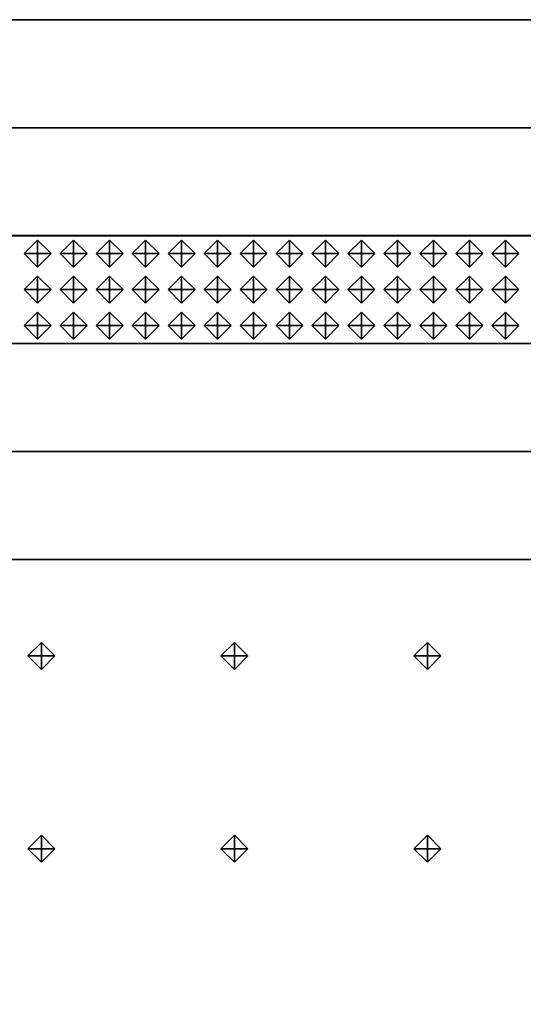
# Model space of a CAD drawing. Header units: inches. Extents: x 0.1 to 82.8, y 0.2 to 48.3.
# Tile 100 of 110: x 43.9 to 44.9, y 2.1 to 3.9. Entities that reach past the tile are written whole.
import ezdxf

# ---------------------------------------------------------------- set-up
doc = ezdxf.new("R2010")
doc.units = ezdxf.units.IN
doc.header["$MEASUREMENT"] = 0
doc.layers.add('DLX_CALC', color=3, linetype='Continuous', true_color=0x00ff00)
doc.layers.add('DLX_CONT', color=7, linetype='Continuous', true_color=0x969696)

msp = doc.modelspace()

# ---------------------------------------------------------------- linework, layer by layer
at = {"layer": 'DLX_CALC'}
for points in [[(45.4565, 3.5132, 0), (0.4565, 3.5132, 0)], [(0.4565, 3.3132, 0), (45.4565, 3.3132, 0)], [(45.5733, 2.913, 0), (0.3485, 2.9132, 0), (0.3485, 0.4132, 0), (45.5733, 0.413, 0), (45.5733, 2.913, 0)], [(45.5733, 2.913, 0), (0.4956, 2.9132, 0)]]:
    msp.add_polyline3d(points, dxfattribs=at)
at = {"layer": 'DLX_CONT'}
for points in [[(0.3486, 3.9132, 0), (45.5733, 3.913, 0)], [(45.5733, 3.913, 0), (0.3486, 3.9132, 0)], [(45.5733, 3.913, 0), (0.3486, 3.9132, 0)], [(0.3486, 3.9132, 0), (45.5733, 3.913, 0)], [(0.3486, 3.9132, 0), (45.5733, 3.913, 0)], [(45.5733, 3.913, 0), (0.3486, 3.9132, 0)], [(0.3486, 3.7132, 0), (45.5733, 3.713, 0)], [(45.5733, 3.713, 0), (0.3486, 3.7132, 0)], [(45.5733, 3.713, 0), (0.3486, 3.7132, 0)], [(0.3486, 3.7132, 0), (45.5733, 3.713, 0)], [(0.3486, 3.7132, 0), (45.5733, 3.713, 0)], [(45.5733, 3.713, 0), (0.3486, 3.7132, 0)], [(45.5733, 3.513, 0), (0.3485, 3.5132, 0)], [(0.3485, 3.5132, 0), (45.5733, 3.513, 0)], [(0.3485, 3.5132, 0), (45.5733, 3.513, 0)], [(45.5733, 3.513, 0), (0.3485, 3.5132, 0)], [(0.3486, 3.5132, 0), (45.5733, 3.513, 0)], [(45.5733, 3.513, 0), (0.3486, 3.5132, 0)], [(0.3485, 3.3132, 0), (45.5733, 3.313, 0)], [(45.5733, 3.313, 0), (0.3485, 3.3132, 0)], [(45.5733, 3.313, 0), (0.3485, 3.3132, 0)], [(0.3485, 3.3132, 0), (45.5733, 3.313, 0)], [(0.3485, 3.3132, 0), (45.5733, 3.313, 0)], [(45.5733, 3.313, 0), (0.3485, 3.3132, 0)], [(0.3485, 3.1132, 0), (45.5733, 3.113, 0)], [(45.5733, 3.113, 0), (0.3485, 3.1132, 0)], [(45.5733, 3.113, 0), (0.3485, 3.1132, 0)], [(0.3485, 3.1132, 0), (45.5733, 3.113, 0)], [(0.3485, 3.1132, 0), (45.5733, 3.113, 0)], [(45.5733, 3.113, 0), (0.3485, 3.1132, 0)], [(0.3485, 2.9132, 0), (45.5733, 2.913, 0)], [(45.5733, 2.913, 0), (0.3485, 2.9132, 0)], [(45.5733, 2.913, 0), (0.3485, 2.9132, 0)], [(0.3485, 2.9132, 0), (45.5733, 2.913, 0)], [(0.3485, 2.9132, 0), (45.5733, 2.913, 0)], [(45.5733, 2.913, 0), (0.3485, 2.9132, 0)]]:
    msp.add_polyline3d(points, dxfattribs=at)

# ---------------------------------------------------------------- meshes
at = {"layer": 'DLX_CALC'}
mesh = msp.add_polyface(dxfattribs=at)
corners = [(43.9315, 3.4798), (43.9565, 3.4548), (43.9565, 3.4798), (43.9565, 3.4548), (43.9815, 3.4798), (43.9565, 3.4798), (43.9815, 3.4798), (43.9565, 3.5048), (43.9565, 3.4798), (43.9565, 3.5048), (43.9315, 3.4798), (43.9565, 3.4798), (43.9565, 3.4548), (43.9315, 3.4798), (43.9565, 3.4798), (43.9815, 3.4798), (43.9565, 3.4548), (43.9565, 3.4798), (43.9565, 3.5048), (43.9815, 3.4798), (43.9565, 3.4798), (43.9315, 3.4798), (43.9565, 3.5048), (43.9565, 3.4798)]
mesh.append_faces([[corners[k] for k in face] for face in [(0, 1, 2), (3, 4, 5), (6, 7, 8), (9, 10, 11), (12, 13, 14), (15, 16, 17), (18, 19, 20), (21, 22, 23)]])
mesh = msp.add_polyface(dxfattribs=at)
corners = [(43.9982, 3.4798), (44.0232, 3.4548), (44.0232, 3.4798), (44.0232, 3.4548), (44.0482, 3.4798), (44.0232, 3.4798), (44.0482, 3.4798), (44.0232, 3.5048), (44.0232, 3.4798), (44.0232, 3.5048), (43.9982, 3.4798), (44.0232, 3.4798), (44.0232, 3.4548), (43.9982, 3.4798), (44.0232, 3.4798), (44.0482, 3.4798), (44.0232, 3.4548), (44.0232, 3.4798), (44.0232, 3.5048), (44.0482, 3.4798), (44.0232, 3.4798), (43.9982, 3.4798), (44.0232, 3.5048), (44.0232, 3.4798)]
mesh.append_faces([[corners[k] for k in face] for face in [(0, 1, 2), (3, 4, 5), (6, 7, 8), (9, 10, 11), (12, 13, 14), (15, 16, 17), (18, 19, 20), (21, 22, 23)]])
mesh = msp.add_polyface(dxfattribs=at)
corners = [(44.0648, 3.4798), (44.0899, 3.4548), (44.0899, 3.4798), (44.0899, 3.4548), (44.1149, 3.4798), (44.0899, 3.4798), (44.1149, 3.4798), (44.0899, 3.5048), (44.0899, 3.4798), (44.0899, 3.5048), (44.0648, 3.4798), (44.0899, 3.4798), (44.0899, 3.4548), (44.0648, 3.4798), (44.0899, 3.4798), (44.1149, 3.4798), (44.0899, 3.4548), (44.0899, 3.4798), (44.0899, 3.5048), (44.1149, 3.4798), (44.0899, 3.4798), (44.0648, 3.4798), (44.0899, 3.5048), (44.0899, 3.4798)]
mesh.append_faces([[corners[k] for k in face] for face in [(0, 1, 2), (3, 4, 5), (6, 7, 8), (9, 10, 11), (12, 13, 14), (15, 16, 17), (18, 19, 20), (21, 22, 23)]])
mesh = msp.add_polyface(dxfattribs=at)
corners = [(44.1315, 3.4798), (44.1565, 3.4548), (44.1565, 3.4798), (44.1565, 3.4548), (44.1815, 3.4798), (44.1565, 3.4798), (44.1815, 3.4798), (44.1565, 3.5048), (44.1565, 3.4798), (44.1565, 3.5048), (44.1315, 3.4798), (44.1565, 3.4798), (44.1565, 3.4548), (44.1315, 3.4798), (44.1565, 3.4798), (44.1815, 3.4798), (44.1565, 3.4548), (44.1565, 3.4798), (44.1565, 3.5048), (44.1815, 3.4798), (44.1565, 3.4798), (44.1315, 3.4798), (44.1565, 3.5048), (44.1565, 3.4798)]
mesh.append_faces([[corners[k] for k in face] for face in [(0, 1, 2), (3, 4, 5), (6, 7, 8), (9, 10, 11), (12, 13, 14), (15, 16, 17), (18, 19, 20), (21, 22, 23)]])
mesh = msp.add_polyface(dxfattribs=at)
corners = [(44.1982, 3.4798), (44.2232, 3.4548), (44.2232, 3.4798), (44.2232, 3.4548), (44.2482, 3.4798), (44.2232, 3.4798), (44.2482, 3.4798), (44.2232, 3.5048), (44.2232, 3.4798), (44.2232, 3.5048), (44.1982, 3.4798), (44.2232, 3.4798), (44.2232, 3.4548), (44.1982, 3.4798), (44.2232, 3.4798), (44.2482, 3.4798), (44.2232, 3.4548), (44.2232, 3.4798), (44.2232, 3.5048), (44.2482, 3.4798), (44.2232, 3.4798), (44.1982, 3.4798), (44.2232, 3.5048), (44.2232, 3.4798)]
mesh.append_faces([[corners[k] for k in face] for face in [(0, 1, 2), (3, 4, 5), (6, 7, 8), (9, 10, 11), (12, 13, 14), (15, 16, 17), (18, 19, 20), (21, 22, 23)]])
mesh = msp.add_polyface(dxfattribs=at)
corners = [(44.2649, 3.4798), (44.2899, 3.4548), (44.2899, 3.4798), (44.2899, 3.4548), (44.3149, 3.4798), (44.2899, 3.4798), (44.3149, 3.4798), (44.2899, 3.5048), (44.2899, 3.4798), (44.2899, 3.5048), (44.2649, 3.4798), (44.2899, 3.4798), (44.2899, 3.4548), (44.2649, 3.4798), (44.2899, 3.4798), (44.3149, 3.4798), (44.2899, 3.4548), (44.2899, 3.4798), (44.2899, 3.5048), (44.3149, 3.4798), (44.2899, 3.4798), (44.2649, 3.4798), (44.2899, 3.5048), (44.2899, 3.4798)]
mesh.append_faces([[corners[k] for k in face] for face in [(0, 1, 2), (3, 4, 5), (6, 7, 8), (9, 10, 11), (12, 13, 14), (15, 16, 17), (18, 19, 20), (21, 22, 23)]])
mesh = msp.add_polyface(dxfattribs=at)
corners = [(44.3315, 3.4798), (44.3565, 3.4548), (44.3565, 3.4798), (44.3565, 3.4548), (44.3815, 3.4798), (44.3565, 3.4798), (44.3815, 3.4798), (44.3565, 3.5048), (44.3565, 3.4798), (44.3565, 3.5048), (44.3315, 3.4798), (44.3565, 3.4798), (44.3565, 3.4548), (44.3315, 3.4798), (44.3565, 3.4798), (44.3815, 3.4798), (44.3565, 3.4548), (44.3565, 3.4798), (44.3565, 3.5048), (44.3815, 3.4798), (44.3565, 3.4798), (44.3315, 3.4798), (44.3565, 3.5048), (44.3565, 3.4798)]
mesh.append_faces([[corners[k] for k in face] for face in [(0, 1, 2), (3, 4, 5), (6, 7, 8), (9, 10, 11), (12, 13, 14), (15, 16, 17), (18, 19, 20), (21, 22, 23)]])
mesh = msp.add_polyface(dxfattribs=at)
corners = [(44.3982, 3.4798), (44.4232, 3.4548), (44.4232, 3.4798), (44.4232, 3.4548), (44.4482, 3.4798), (44.4232, 3.4798), (44.4482, 3.4798), (44.4232, 3.5048), (44.4232, 3.4798), (44.4232, 3.5048), (44.3982, 3.4798), (44.4232, 3.4798), (44.4232, 3.4548), (44.3982, 3.4798), (44.4232, 3.4798), (44.4482, 3.4798), (44.4232, 3.4548), (44.4232, 3.4798), (44.4232, 3.5048), (44.4482, 3.4798), (44.4232, 3.4798), (44.3982, 3.4798), (44.4232, 3.5048), (44.4232, 3.4798)]
mesh.append_faces([[corners[k] for k in face] for face in [(0, 1, 2), (3, 4, 5), (6, 7, 8), (9, 10, 11), (12, 13, 14), (15, 16, 17), (18, 19, 20), (21, 22, 23)]])
mesh = msp.add_polyface(dxfattribs=at)
corners = [(44.4649, 3.4798), (44.4899, 3.4548), (44.4899, 3.4798), (44.4899, 3.4548), (44.5149, 3.4798), (44.4899, 3.4798), (44.5149, 3.4798), (44.4899, 3.5048), (44.4899, 3.4798), (44.4899, 3.5048), (44.4649, 3.4798), (44.4899, 3.4798), (44.4899, 3.4548), (44.4649, 3.4798), (44.4899, 3.4798), (44.5149, 3.4798), (44.4899, 3.4548), (44.4899, 3.4798), (44.4899, 3.5048), (44.5149, 3.4798), (44.4899, 3.4798), (44.4649, 3.4798), (44.4899, 3.5048), (44.4899, 3.4798)]
mesh.append_faces([[corners[k] for k in face] for face in [(0, 1, 2), (3, 4, 5), (6, 7, 8), (9, 10, 11), (12, 13, 14), (15, 16, 17), (18, 19, 20), (21, 22, 23)]])
mesh = msp.add_polyface(dxfattribs=at)
corners = [(44.5315, 3.4798), (44.5565, 3.4548), (44.5565, 3.4798), (44.5565, 3.4548), (44.5815, 3.4798), (44.5565, 3.4798), (44.5815, 3.4798), (44.5565, 3.5048), (44.5565, 3.4798), (44.5565, 3.5048), (44.5315, 3.4798), (44.5565, 3.4798), (44.5565, 3.4548), (44.5315, 3.4798), (44.5565, 3.4798), (44.5815, 3.4798), (44.5565, 3.4548), (44.5565, 3.4798), (44.5565, 3.5048), (44.5815, 3.4798), (44.5565, 3.4798), (44.5315, 3.4798), (44.5565, 3.5048), (44.5565, 3.4798)]
mesh.append_faces([[corners[k] for k in face] for face in [(0, 1, 2), (3, 4, 5), (6, 7, 8), (9, 10, 11), (12, 13, 14), (15, 16, 17), (18, 19, 20), (21, 22, 23)]])
mesh = msp.add_polyface(dxfattribs=at)
corners = [(44.5982, 3.4798), (44.6232, 3.4548), (44.6232, 3.4798), (44.6232, 3.4548), (44.6482, 3.4798), (44.6232, 3.4798), (44.6482, 3.4798), (44.6232, 3.5048), (44.6232, 3.4798), (44.6232, 3.5048), (44.5982, 3.4798), (44.6232, 3.4798), (44.6232, 3.4548), (44.5982, 3.4798), (44.6232, 3.4798), (44.6482, 3.4798), (44.6232, 3.4548), (44.6232, 3.4798), (44.6232, 3.5048), (44.6482, 3.4798), (44.6232, 3.4798), (44.5982, 3.4798), (44.6232, 3.5048), (44.6232, 3.4798)]
mesh.append_faces([[corners[k] for k in face] for face in [(0, 1, 2), (3, 4, 5), (6, 7, 8), (9, 10, 11), (12, 13, 14), (15, 16, 17), (18, 19, 20), (21, 22, 23)]])
mesh = msp.add_polyface(dxfattribs=at)
corners = [(44.6649, 3.4798), (44.6899, 3.4548), (44.6899, 3.4798), (44.6899, 3.4548), (44.7149, 3.4798), (44.6899, 3.4798), (44.7149, 3.4798), (44.6899, 3.5048), (44.6899, 3.4798), (44.6899, 3.5048), (44.6649, 3.4798), (44.6899, 3.4798), (44.6899, 3.4548), (44.6649, 3.4798), (44.6899, 3.4798), (44.7149, 3.4798), (44.6899, 3.4548), (44.6899, 3.4798), (44.6899, 3.5048), (44.7149, 3.4798), (44.6899, 3.4798), (44.6649, 3.4798), (44.6899, 3.5048), (44.6899, 3.4798)]
mesh.append_faces([[corners[k] for k in face] for face in [(0, 1, 2), (3, 4, 5), (6, 7, 8), (9, 10, 11), (12, 13, 14), (15, 16, 17), (18, 19, 20), (21, 22, 23)]])
mesh = msp.add_polyface(dxfattribs=at)
corners = [(44.7315, 3.4798), (44.7565, 3.4548), (44.7565, 3.4798), (44.7565, 3.4548), (44.7815, 3.4798), (44.7565, 3.4798), (44.7815, 3.4798), (44.7565, 3.5048), (44.7565, 3.4798), (44.7565, 3.5048), (44.7315, 3.4798), (44.7565, 3.4798), (44.7565, 3.4548), (44.7315, 3.4798), (44.7565, 3.4798), (44.7815, 3.4798), (44.7565, 3.4548), (44.7565, 3.4798), (44.7565, 3.5048), (44.7815, 3.4798), (44.7565, 3.4798), (44.7315, 3.4798), (44.7565, 3.5048), (44.7565, 3.4798)]
mesh.append_faces([[corners[k] for k in face] for face in [(0, 1, 2), (3, 4, 5), (6, 7, 8), (9, 10, 11), (12, 13, 14), (15, 16, 17), (18, 19, 20), (21, 22, 23)]])
mesh = msp.add_polyface(dxfattribs=at)
corners = [(44.7982, 3.4798), (44.8232, 3.4548), (44.8232, 3.4798), (44.8232, 3.4548), (44.8482, 3.4798), (44.8232, 3.4798), (44.8482, 3.4798), (44.8232, 3.5048), (44.8232, 3.4798), (44.8232, 3.5048), (44.7982, 3.4798), (44.8232, 3.4798), (44.8232, 3.4548), (44.7982, 3.4798), (44.8232, 3.4798), (44.8482, 3.4798), (44.8232, 3.4548), (44.8232, 3.4798), (44.8232, 3.5048), (44.8482, 3.4798), (44.8232, 3.4798), (44.7982, 3.4798), (44.8232, 3.5048), (44.8232, 3.4798)]
mesh.append_faces([[corners[k] for k in face] for face in [(0, 1, 2), (3, 4, 5), (6, 7, 8), (9, 10, 11), (12, 13, 14), (15, 16, 17), (18, 19, 20), (21, 22, 23)]])
mesh = msp.add_polyface(dxfattribs=at)
corners = [(43.9315, 3.4132), (43.9565, 3.3882), (43.9565, 3.4132), (43.9565, 3.3882), (43.9815, 3.4132), (43.9565, 3.4132), (43.9815, 3.4132), (43.9565, 3.4382), (43.9565, 3.4132), (43.9565, 3.4382), (43.9315, 3.4132), (43.9565, 3.4132), (43.9565, 3.3882), (43.9315, 3.4132), (43.9565, 3.4132), (43.9815, 3.4132), (43.9565, 3.3882), (43.9565, 3.4132), (43.9565, 3.4382), (43.9815, 3.4132), (43.9565, 3.4132), (43.9315, 3.4132), (43.9565, 3.4382), (43.9565, 3.4132)]
mesh.append_faces([[corners[k] for k in face] for face in [(0, 1, 2), (3, 4, 5), (6, 7, 8), (9, 10, 11), (12, 13, 14), (15, 16, 17), (18, 19, 20), (21, 22, 23)]])
mesh = msp.add_polyface(dxfattribs=at)
corners = [(43.9982, 3.4132), (44.0232, 3.3882), (44.0232, 3.4132), (44.0232, 3.3882), (44.0482, 3.4132), (44.0232, 3.4132), (44.0482, 3.4132), (44.0232, 3.4382), (44.0232, 3.4132), (44.0232, 3.4382), (43.9982, 3.4132), (44.0232, 3.4132), (44.0232, 3.3882), (43.9982, 3.4132), (44.0232, 3.4132), (44.0482, 3.4132), (44.0232, 3.3882), (44.0232, 3.4132), (44.0232, 3.4382), (44.0482, 3.4132), (44.0232, 3.4132), (43.9982, 3.4132), (44.0232, 3.4382), (44.0232, 3.4132)]
mesh.append_faces([[corners[k] for k in face] for face in [(0, 1, 2), (3, 4, 5), (6, 7, 8), (9, 10, 11), (12, 13, 14), (15, 16, 17), (18, 19, 20), (21, 22, 23)]])
mesh = msp.add_polyface(dxfattribs=at)
corners = [(44.0648, 3.4132), (44.0899, 3.3882), (44.0899, 3.4132), (44.0899, 3.3882), (44.1149, 3.4132), (44.0899, 3.4132), (44.1149, 3.4132), (44.0899, 3.4382), (44.0899, 3.4132), (44.0899, 3.4382), (44.0648, 3.4132), (44.0899, 3.4132), (44.0899, 3.3882), (44.0648, 3.4132), (44.0899, 3.4132), (44.1149, 3.4132), (44.0899, 3.3882), (44.0899, 3.4132), (44.0899, 3.4382), (44.1149, 3.4132), (44.0899, 3.4132), (44.0648, 3.4132), (44.0899, 3.4382), (44.0899, 3.4132)]
mesh.append_faces([[corners[k] for k in face] for face in [(0, 1, 2), (3, 4, 5), (6, 7, 8), (9, 10, 11), (12, 13, 14), (15, 16, 17), (18, 19, 20), (21, 22, 23)]])
mesh = msp.add_polyface(dxfattribs=at)
corners = [(44.1315, 3.4132), (44.1565, 3.3882), (44.1565, 3.4132), (44.1565, 3.3882), (44.1815, 3.4132), (44.1565, 3.4132), (44.1815, 3.4132), (44.1565, 3.4382), (44.1565, 3.4132), (44.1565, 3.4382), (44.1315, 3.4132), (44.1565, 3.4132), (44.1565, 3.3882), (44.1315, 3.4132), (44.1565, 3.4132), (44.1815, 3.4132), (44.1565, 3.3882), (44.1565, 3.4132), (44.1565, 3.4382), (44.1815, 3.4132), (44.1565, 3.4132), (44.1315, 3.4132), (44.1565, 3.4382), (44.1565, 3.4132)]
mesh.append_faces([[corners[k] for k in face] for face in [(0, 1, 2), (3, 4, 5), (6, 7, 8), (9, 10, 11), (12, 13, 14), (15, 16, 17), (18, 19, 20), (21, 22, 23)]])
mesh = msp.add_polyface(dxfattribs=at)
corners = [(44.1982, 3.4132), (44.2232, 3.3882), (44.2232, 3.4132), (44.2232, 3.3882), (44.2482, 3.4132), (44.2232, 3.4132), (44.2482, 3.4132), (44.2232, 3.4382), (44.2232, 3.4132), (44.2232, 3.4382), (44.1982, 3.4132), (44.2232, 3.4132), (44.2232, 3.3882), (44.1982, 3.4132), (44.2232, 3.4132), (44.2482, 3.4132), (44.2232, 3.3882), (44.2232, 3.4132), (44.2232, 3.4382), (44.2482, 3.4132), (44.2232, 3.4132), (44.1982, 3.4132), (44.2232, 3.4382), (44.2232, 3.4132)]
mesh.append_faces([[corners[k] for k in face] for face in [(0, 1, 2), (3, 4, 5), (6, 7, 8), (9, 10, 11), (12, 13, 14), (15, 16, 17), (18, 19, 20), (21, 22, 23)]])
mesh = msp.add_polyface(dxfattribs=at)
corners = [(44.2649, 3.4132), (44.2899, 3.3882), (44.2899, 3.4132), (44.2899, 3.3882), (44.3149, 3.4132), (44.2899, 3.4132), (44.3149, 3.4132), (44.2899, 3.4382), (44.2899, 3.4132), (44.2899, 3.4382), (44.2649, 3.4132), (44.2899, 3.4132), (44.2899, 3.3882), (44.2649, 3.4132), (44.2899, 3.4132), (44.3149, 3.4132), (44.2899, 3.3882), (44.2899, 3.4132), (44.2899, 3.4382), (44.3149, 3.4132), (44.2899, 3.4132), (44.2649, 3.4132), (44.2899, 3.4382), (44.2899, 3.4132)]
mesh.append_faces([[corners[k] for k in face] for face in [(0, 1, 2), (3, 4, 5), (6, 7, 8), (9, 10, 11), (12, 13, 14), (15, 16, 17), (18, 19, 20), (21, 22, 23)]])
mesh = msp.add_polyface(dxfattribs=at)
corners = [(44.3315, 3.4132), (44.3565, 3.3882), (44.3565, 3.4132), (44.3565, 3.3882), (44.3815, 3.4132), (44.3565, 3.4132), (44.3815, 3.4132), (44.3565, 3.4382), (44.3565, 3.4132), (44.3565, 3.4382), (44.3315, 3.4132), (44.3565, 3.4132), (44.3565, 3.3882), (44.3315, 3.4132), (44.3565, 3.4132), (44.3815, 3.4132), (44.3565, 3.3882), (44.3565, 3.4132), (44.3565, 3.4382), (44.3815, 3.4132), (44.3565, 3.4132), (44.3315, 3.4132), (44.3565, 3.4382), (44.3565, 3.4132)]
mesh.append_faces([[corners[k] for k in face] for face in [(0, 1, 2), (3, 4, 5), (6, 7, 8), (9, 10, 11), (12, 13, 14), (15, 16, 17), (18, 19, 20), (21, 22, 23)]])
mesh = msp.add_polyface(dxfattribs=at)
corners = [(44.3982, 3.4132), (44.4232, 3.3882), (44.4232, 3.4132), (44.4232, 3.3882), (44.4482, 3.4132), (44.4232, 3.4132), (44.4482, 3.4132), (44.4232, 3.4382), (44.4232, 3.4132), (44.4232, 3.4382), (44.3982, 3.4132), (44.4232, 3.4132), (44.4232, 3.3882), (44.3982, 3.4132), (44.4232, 3.4132), (44.4482, 3.4132), (44.4232, 3.3882), (44.4232, 3.4132), (44.4232, 3.4382), (44.4482, 3.4132), (44.4232, 3.4132), (44.3982, 3.4132), (44.4232, 3.4382), (44.4232, 3.4132)]
mesh.append_faces([[corners[k] for k in face] for face in [(0, 1, 2), (3, 4, 5), (6, 7, 8), (9, 10, 11), (12, 13, 14), (15, 16, 17), (18, 19, 20), (21, 22, 23)]])
mesh = msp.add_polyface(dxfattribs=at)
corners = [(44.4649, 3.4132), (44.4899, 3.3882), (44.4899, 3.4132), (44.4899, 3.3882), (44.5149, 3.4132), (44.4899, 3.4132), (44.5149, 3.4132), (44.4899, 3.4382), (44.4899, 3.4132), (44.4899, 3.4382), (44.4649, 3.4132), (44.4899, 3.4132), (44.4899, 3.3882), (44.4649, 3.4132), (44.4899, 3.4132), (44.5149, 3.4132), (44.4899, 3.3882), (44.4899, 3.4132), (44.4899, 3.4382), (44.5149, 3.4132), (44.4899, 3.4132), (44.4649, 3.4132), (44.4899, 3.4382), (44.4899, 3.4132)]
mesh.append_faces([[corners[k] for k in face] for face in [(0, 1, 2), (3, 4, 5), (6, 7, 8), (9, 10, 11), (12, 13, 14), (15, 16, 17), (18, 19, 20), (21, 22, 23)]])
mesh = msp.add_polyface(dxfattribs=at)
corners = [(44.5315, 3.4132), (44.5565, 3.3882), (44.5565, 3.4132), (44.5565, 3.3882), (44.5815, 3.4132), (44.5565, 3.4132), (44.5815, 3.4132), (44.5565, 3.4382), (44.5565, 3.4132), (44.5565, 3.4382), (44.5315, 3.4132), (44.5565, 3.4132), (44.5565, 3.3882), (44.5315, 3.4132), (44.5565, 3.4132), (44.5815, 3.4132), (44.5565, 3.3882), (44.5565, 3.4132), (44.5565, 3.4382), (44.5815, 3.4132), (44.5565, 3.4132), (44.5315, 3.4132), (44.5565, 3.4382), (44.5565, 3.4132)]
mesh.append_faces([[corners[k] for k in face] for face in [(0, 1, 2), (3, 4, 5), (6, 7, 8), (9, 10, 11), (12, 13, 14), (15, 16, 17), (18, 19, 20), (21, 22, 23)]])
mesh = msp.add_polyface(dxfattribs=at)
corners = [(44.5982, 3.4132), (44.6232, 3.3882), (44.6232, 3.4132), (44.6232, 3.3882), (44.6482, 3.4132), (44.6232, 3.4132), (44.6482, 3.4132), (44.6232, 3.4382), (44.6232, 3.4132), (44.6232, 3.4382), (44.5982, 3.4132), (44.6232, 3.4132), (44.6232, 3.3882), (44.5982, 3.4132), (44.6232, 3.4132), (44.6482, 3.4132), (44.6232, 3.3882), (44.6232, 3.4132), (44.6232, 3.4382), (44.6482, 3.4132), (44.6232, 3.4132), (44.5982, 3.4132), (44.6232, 3.4382), (44.6232, 3.4132)]
mesh.append_faces([[corners[k] for k in face] for face in [(0, 1, 2), (3, 4, 5), (6, 7, 8), (9, 10, 11), (12, 13, 14), (15, 16, 17), (18, 19, 20), (21, 22, 23)]])
mesh = msp.add_polyface(dxfattribs=at)
corners = [(44.6649, 3.4132), (44.6899, 3.3882), (44.6899, 3.4132), (44.6899, 3.3882), (44.7149, 3.4132), (44.6899, 3.4132), (44.7149, 3.4132), (44.6899, 3.4382), (44.6899, 3.4132), (44.6899, 3.4382), (44.6649, 3.4132), (44.6899, 3.4132), (44.6899, 3.3882), (44.6649, 3.4132), (44.6899, 3.4132), (44.7149, 3.4132), (44.6899, 3.3882), (44.6899, 3.4132), (44.6899, 3.4382), (44.7149, 3.4132), (44.6899, 3.4132), (44.6649, 3.4132), (44.6899, 3.4382), (44.6899, 3.4132)]
mesh.append_faces([[corners[k] for k in face] for face in [(0, 1, 2), (3, 4, 5), (6, 7, 8), (9, 10, 11), (12, 13, 14), (15, 16, 17), (18, 19, 20), (21, 22, 23)]])
mesh = msp.add_polyface(dxfattribs=at)
corners = [(44.7315, 3.4132), (44.7565, 3.3882), (44.7565, 3.4132), (44.7565, 3.3882), (44.7815, 3.4132), (44.7565, 3.4132), (44.7815, 3.4132), (44.7565, 3.4382), (44.7565, 3.4132), (44.7565, 3.4382), (44.7315, 3.4132), (44.7565, 3.4132), (44.7565, 3.3882), (44.7315, 3.4132), (44.7565, 3.4132), (44.7815, 3.4132), (44.7565, 3.3882), (44.7565, 3.4132), (44.7565, 3.4382), (44.7815, 3.4132), (44.7565, 3.4132), (44.7315, 3.4132), (44.7565, 3.4382), (44.7565, 3.4132)]
mesh.append_faces([[corners[k] for k in face] for face in [(0, 1, 2), (3, 4, 5), (6, 7, 8), (9, 10, 11), (12, 13, 14), (15, 16, 17), (18, 19, 20), (21, 22, 23)]])
mesh = msp.add_polyface(dxfattribs=at)
corners = [(44.7982, 3.4132), (44.8232, 3.3882), (44.8232, 3.4132), (44.8232, 3.3882), (44.8482, 3.4132), (44.8232, 3.4132), (44.8482, 3.4132), (44.8232, 3.4382), (44.8232, 3.4132), (44.8232, 3.4382), (44.7982, 3.4132), (44.8232, 3.4132), (44.8232, 3.3882), (44.7982, 3.4132), (44.8232, 3.4132), (44.8482, 3.4132), (44.8232, 3.3882), (44.8232, 3.4132), (44.8232, 3.4382), (44.8482, 3.4132), (44.8232, 3.4132), (44.7982, 3.4132), (44.8232, 3.4382), (44.8232, 3.4132)]
mesh.append_faces([[corners[k] for k in face] for face in [(0, 1, 2), (3, 4, 5), (6, 7, 8), (9, 10, 11), (12, 13, 14), (15, 16, 17), (18, 19, 20), (21, 22, 23)]])
mesh = msp.add_polyface(dxfattribs=at)
corners = [(43.9315, 3.3465), (43.9565, 3.3215), (43.9565, 3.3465), (43.9565, 3.3215), (43.9815, 3.3465), (43.9565, 3.3465), (43.9815, 3.3465), (43.9565, 3.3715), (43.9565, 3.3465), (43.9565, 3.3715), (43.9315, 3.3465), (43.9565, 3.3465), (43.9565, 3.3215), (43.9315, 3.3465), (43.9565, 3.3465), (43.9815, 3.3465), (43.9565, 3.3215), (43.9565, 3.3465), (43.9565, 3.3715), (43.9815, 3.3465), (43.9565, 3.3465), (43.9315, 3.3465), (43.9565, 3.3715), (43.9565, 3.3465)]
mesh.append_faces([[corners[k] for k in face] for face in [(0, 1, 2), (3, 4, 5), (6, 7, 8), (9, 10, 11), (12, 13, 14), (15, 16, 17), (18, 19, 20), (21, 22, 23)]])
mesh = msp.add_polyface(dxfattribs=at)
corners = [(43.9982, 3.3465), (44.0232, 3.3215), (44.0232, 3.3465), (44.0232, 3.3215), (44.0482, 3.3465), (44.0232, 3.3465), (44.0482, 3.3465), (44.0232, 3.3715), (44.0232, 3.3465), (44.0232, 3.3715), (43.9982, 3.3465), (44.0232, 3.3465), (44.0232, 3.3215), (43.9982, 3.3465), (44.0232, 3.3465), (44.0482, 3.3465), (44.0232, 3.3215), (44.0232, 3.3465), (44.0232, 3.3715), (44.0482, 3.3465), (44.0232, 3.3465), (43.9982, 3.3465), (44.0232, 3.3715), (44.0232, 3.3465)]
mesh.append_faces([[corners[k] for k in face] for face in [(0, 1, 2), (3, 4, 5), (6, 7, 8), (9, 10, 11), (12, 13, 14), (15, 16, 17), (18, 19, 20), (21, 22, 23)]])
mesh = msp.add_polyface(dxfattribs=at)
corners = [(44.0649, 3.3465), (44.0899, 3.3215), (44.0899, 3.3465), (44.0899, 3.3215), (44.1149, 3.3465), (44.0899, 3.3465), (44.1149, 3.3465), (44.0899, 3.3715), (44.0899, 3.3465), (44.0899, 3.3715), (44.0649, 3.3465), (44.0899, 3.3465), (44.0899, 3.3215), (44.0649, 3.3465), (44.0899, 3.3465), (44.1149, 3.3465), (44.0899, 3.3215), (44.0899, 3.3465), (44.0899, 3.3715), (44.1149, 3.3465), (44.0899, 3.3465), (44.0649, 3.3465), (44.0899, 3.3715), (44.0899, 3.3465)]
mesh.append_faces([[corners[k] for k in face] for face in [(0, 1, 2), (3, 4, 5), (6, 7, 8), (9, 10, 11), (12, 13, 14), (15, 16, 17), (18, 19, 20), (21, 22, 23)]])
mesh = msp.add_polyface(dxfattribs=at)
corners = [(44.1315, 3.3465), (44.1565, 3.3215), (44.1565, 3.3465), (44.1565, 3.3215), (44.1815, 3.3465), (44.1565, 3.3465), (44.1815, 3.3465), (44.1565, 3.3715), (44.1565, 3.3465), (44.1565, 3.3715), (44.1315, 3.3465), (44.1565, 3.3465), (44.1565, 3.3215), (44.1315, 3.3465), (44.1565, 3.3465), (44.1815, 3.3465), (44.1565, 3.3215), (44.1565, 3.3465), (44.1565, 3.3715), (44.1815, 3.3465), (44.1565, 3.3465), (44.1315, 3.3465), (44.1565, 3.3715), (44.1565, 3.3465)]
mesh.append_faces([[corners[k] for k in face] for face in [(0, 1, 2), (3, 4, 5), (6, 7, 8), (9, 10, 11), (12, 13, 14), (15, 16, 17), (18, 19, 20), (21, 22, 23)]])
mesh = msp.add_polyface(dxfattribs=at)
corners = [(44.1982, 3.3465), (44.2232, 3.3215), (44.2232, 3.3465), (44.2232, 3.3215), (44.2482, 3.3465), (44.2232, 3.3465), (44.2482, 3.3465), (44.2232, 3.3715), (44.2232, 3.3465), (44.2232, 3.3715), (44.1982, 3.3465), (44.2232, 3.3465), (44.2232, 3.3215), (44.1982, 3.3465), (44.2232, 3.3465), (44.2482, 3.3465), (44.2232, 3.3215), (44.2232, 3.3465), (44.2232, 3.3715), (44.2482, 3.3465), (44.2232, 3.3465), (44.1982, 3.3465), (44.2232, 3.3715), (44.2232, 3.3465)]
mesh.append_faces([[corners[k] for k in face] for face in [(0, 1, 2), (3, 4, 5), (6, 7, 8), (9, 10, 11), (12, 13, 14), (15, 16, 17), (18, 19, 20), (21, 22, 23)]])
mesh = msp.add_polyface(dxfattribs=at)
corners = [(44.2649, 3.3465), (44.2899, 3.3215), (44.2899, 3.3465), (44.2899, 3.3215), (44.3149, 3.3465), (44.2899, 3.3465), (44.3149, 3.3465), (44.2899, 3.3715), (44.2899, 3.3465), (44.2899, 3.3715), (44.2649, 3.3465), (44.2899, 3.3465), (44.2899, 3.3215), (44.2649, 3.3465), (44.2899, 3.3465), (44.3149, 3.3465), (44.2899, 3.3215), (44.2899, 3.3465), (44.2899, 3.3715), (44.3149, 3.3465), (44.2899, 3.3465), (44.2649, 3.3465), (44.2899, 3.3715), (44.2899, 3.3465)]
mesh.append_faces([[corners[k] for k in face] for face in [(0, 1, 2), (3, 4, 5), (6, 7, 8), (9, 10, 11), (12, 13, 14), (15, 16, 17), (18, 19, 20), (21, 22, 23)]])
mesh = msp.add_polyface(dxfattribs=at)
corners = [(44.3315, 3.3465), (44.3565, 3.3215), (44.3565, 3.3465), (44.3565, 3.3215), (44.3815, 3.3465), (44.3565, 3.3465), (44.3815, 3.3465), (44.3565, 3.3715), (44.3565, 3.3465), (44.3565, 3.3715), (44.3315, 3.3465), (44.3565, 3.3465), (44.3565, 3.3215), (44.3315, 3.3465), (44.3565, 3.3465), (44.3815, 3.3465), (44.3565, 3.3215), (44.3565, 3.3465), (44.3565, 3.3715), (44.3815, 3.3465), (44.3565, 3.3465), (44.3315, 3.3465), (44.3565, 3.3715), (44.3565, 3.3465)]
mesh.append_faces([[corners[k] for k in face] for face in [(0, 1, 2), (3, 4, 5), (6, 7, 8), (9, 10, 11), (12, 13, 14), (15, 16, 17), (18, 19, 20), (21, 22, 23)]])
mesh = msp.add_polyface(dxfattribs=at)
corners = [(44.3982, 3.3465), (44.4232, 3.3215), (44.4232, 3.3465), (44.4232, 3.3215), (44.4482, 3.3465), (44.4232, 3.3465), (44.4482, 3.3465), (44.4232, 3.3715), (44.4232, 3.3465), (44.4232, 3.3715), (44.3982, 3.3465), (44.4232, 3.3465), (44.4232, 3.3215), (44.3982, 3.3465), (44.4232, 3.3465), (44.4482, 3.3465), (44.4232, 3.3215), (44.4232, 3.3465), (44.4232, 3.3715), (44.4482, 3.3465), (44.4232, 3.3465), (44.3982, 3.3465), (44.4232, 3.3715), (44.4232, 3.3465)]
mesh.append_faces([[corners[k] for k in face] for face in [(0, 1, 2), (3, 4, 5), (6, 7, 8), (9, 10, 11), (12, 13, 14), (15, 16, 17), (18, 19, 20), (21, 22, 23)]])
mesh = msp.add_polyface(dxfattribs=at)
corners = [(44.4649, 3.3465), (44.4899, 3.3215), (44.4899, 3.3465), (44.4899, 3.3215), (44.5149, 3.3465), (44.4899, 3.3465), (44.5149, 3.3465), (44.4899, 3.3715), (44.4899, 3.3465), (44.4899, 3.3715), (44.4649, 3.3465), (44.4899, 3.3465), (44.4899, 3.3215), (44.4649, 3.3465), (44.4899, 3.3465), (44.5149, 3.3465), (44.4899, 3.3215), (44.4899, 3.3465), (44.4899, 3.3715), (44.5149, 3.3465), (44.4899, 3.3465), (44.4649, 3.3465), (44.4899, 3.3715), (44.4899, 3.3465)]
mesh.append_faces([[corners[k] for k in face] for face in [(0, 1, 2), (3, 4, 5), (6, 7, 8), (9, 10, 11), (12, 13, 14), (15, 16, 17), (18, 19, 20), (21, 22, 23)]])
mesh = msp.add_polyface(dxfattribs=at)
corners = [(44.5315, 3.3465), (44.5565, 3.3215), (44.5565, 3.3465), (44.5565, 3.3215), (44.5815, 3.3465), (44.5565, 3.3465), (44.5815, 3.3465), (44.5565, 3.3715), (44.5565, 3.3465), (44.5565, 3.3715), (44.5315, 3.3465), (44.5565, 3.3465), (44.5565, 3.3215), (44.5315, 3.3465), (44.5565, 3.3465), (44.5815, 3.3465), (44.5565, 3.3215), (44.5565, 3.3465), (44.5565, 3.3715), (44.5815, 3.3465), (44.5565, 3.3465), (44.5315, 3.3465), (44.5565, 3.3715), (44.5565, 3.3465)]
mesh.append_faces([[corners[k] for k in face] for face in [(0, 1, 2), (3, 4, 5), (6, 7, 8), (9, 10, 11), (12, 13, 14), (15, 16, 17), (18, 19, 20), (21, 22, 23)]])
mesh = msp.add_polyface(dxfattribs=at)
corners = [(44.5982, 3.3465), (44.6232, 3.3215), (44.6232, 3.3465), (44.6232, 3.3215), (44.6482, 3.3465), (44.6232, 3.3465), (44.6482, 3.3465), (44.6232, 3.3715), (44.6232, 3.3465), (44.6232, 3.3715), (44.5982, 3.3465), (44.6232, 3.3465), (44.6232, 3.3215), (44.5982, 3.3465), (44.6232, 3.3465), (44.6482, 3.3465), (44.6232, 3.3215), (44.6232, 3.3465), (44.6232, 3.3715), (44.6482, 3.3465), (44.6232, 3.3465), (44.5982, 3.3465), (44.6232, 3.3715), (44.6232, 3.3465)]
mesh.append_faces([[corners[k] for k in face] for face in [(0, 1, 2), (3, 4, 5), (6, 7, 8), (9, 10, 11), (12, 13, 14), (15, 16, 17), (18, 19, 20), (21, 22, 23)]])
mesh = msp.add_polyface(dxfattribs=at)
corners = [(44.6649, 3.3465), (44.6899, 3.3215), (44.6899, 3.3465), (44.6899, 3.3215), (44.7149, 3.3465), (44.6899, 3.3465), (44.7149, 3.3465), (44.6899, 3.3715), (44.6899, 3.3465), (44.6899, 3.3715), (44.6649, 3.3465), (44.6899, 3.3465), (44.6899, 3.3215), (44.6649, 3.3465), (44.6899, 3.3465), (44.7149, 3.3465), (44.6899, 3.3215), (44.6899, 3.3465), (44.6899, 3.3715), (44.7149, 3.3465), (44.6899, 3.3465), (44.6649, 3.3465), (44.6899, 3.3715), (44.6899, 3.3465)]
mesh.append_faces([[corners[k] for k in face] for face in [(0, 1, 2), (3, 4, 5), (6, 7, 8), (9, 10, 11), (12, 13, 14), (15, 16, 17), (18, 19, 20), (21, 22, 23)]])
mesh = msp.add_polyface(dxfattribs=at)
corners = [(44.7315, 3.3465), (44.7565, 3.3215), (44.7565, 3.3465), (44.7565, 3.3215), (44.7815, 3.3465), (44.7565, 3.3465), (44.7815, 3.3465), (44.7565, 3.3715), (44.7565, 3.3465), (44.7565, 3.3715), (44.7315, 3.3465), (44.7565, 3.3465), (44.7565, 3.3215), (44.7315, 3.3465), (44.7565, 3.3465), (44.7815, 3.3465), (44.7565, 3.3215), (44.7565, 3.3465), (44.7565, 3.3715), (44.7815, 3.3465), (44.7565, 3.3465), (44.7315, 3.3465), (44.7565, 3.3715), (44.7565, 3.3465)]
mesh.append_faces([[corners[k] for k in face] for face in [(0, 1, 2), (3, 4, 5), (6, 7, 8), (9, 10, 11), (12, 13, 14), (15, 16, 17), (18, 19, 20), (21, 22, 23)]])
mesh = msp.add_polyface(dxfattribs=at)
corners = [(44.7982, 3.3465), (44.8232, 3.3215), (44.8232, 3.3465), (44.8232, 3.3215), (44.8482, 3.3465), (44.8232, 3.3465), (44.8482, 3.3465), (44.8232, 3.3715), (44.8232, 3.3465), (44.8232, 3.3715), (44.7982, 3.3465), (44.8232, 3.3465), (44.8232, 3.3215), (44.7982, 3.3465), (44.8232, 3.3465), (44.8482, 3.3465), (44.8232, 3.3215), (44.8232, 3.3465), (44.8232, 3.3715), (44.8482, 3.3465), (44.8232, 3.3465), (44.7982, 3.3465), (44.8232, 3.3715), (44.8232, 3.3465)]
mesh.append_faces([[corners[k] for k in face] for face in [(0, 1, 2), (3, 4, 5), (6, 7, 8), (9, 10, 11), (12, 13, 14), (15, 16, 17), (18, 19, 20), (21, 22, 23)]])
mesh = msp.add_polyface(dxfattribs=at)
corners = [(43.9634, 2.7095), (43.9884, 2.7345), (43.9634, 2.7345), (43.9884, 2.7345), (43.9634, 2.7595), (43.9634, 2.7345), (43.9634, 2.7595), (43.9384, 2.7345), (43.9634, 2.7345), (43.9384, 2.7345), (43.9634, 2.7095), (43.9634, 2.7345), (43.9884, 2.7345), (43.9634, 2.7095), (43.9634, 2.7345), (43.9634, 2.7595), (43.9884, 2.7345), (43.9634, 2.7345), (43.9384, 2.7345), (43.9634, 2.7595), (43.9634, 2.7345), (43.9634, 2.7095), (43.9384, 2.7345), (43.9634, 2.7345)]
mesh.append_faces([[corners[k] for k in face] for face in [(0, 1, 2), (3, 4, 5), (6, 7, 8), (9, 10, 11), (12, 13, 14), (15, 16, 17), (18, 19, 20), (21, 22, 23)]])
mesh = msp.add_polyface(dxfattribs=at)
corners = [(44.3212, 2.7095), (44.3462, 2.7345), (44.3212, 2.7345), (44.3462, 2.7345), (44.3212, 2.7595), (44.3212, 2.7345), (44.3212, 2.7595), (44.2962, 2.7345), (44.3212, 2.7345), (44.2962, 2.7345), (44.3212, 2.7095), (44.3212, 2.7345), (44.3462, 2.7345), (44.3212, 2.7095), (44.3212, 2.7345), (44.3212, 2.7595), (44.3462, 2.7345), (44.3212, 2.7345), (44.2962, 2.7345), (44.3212, 2.7595), (44.3212, 2.7345), (44.3212, 2.7095), (44.2962, 2.7345), (44.3212, 2.7345)]
mesh.append_faces([[corners[k] for k in face] for face in [(0, 1, 2), (3, 4, 5), (6, 7, 8), (9, 10, 11), (12, 13, 14), (15, 16, 17), (18, 19, 20), (21, 22, 23)]])
mesh = msp.add_polyface(dxfattribs=at)
corners = [(44.6789, 2.7095), (44.7039, 2.7345), (44.6789, 2.7345), (44.7039, 2.7345), (44.6789, 2.7595), (44.6789, 2.7345), (44.6789, 2.7595), (44.6539, 2.7345), (44.6789, 2.7345), (44.6539, 2.7345), (44.6789, 2.7095), (44.6789, 2.7345), (44.7039, 2.7345), (44.6789, 2.7095), (44.6789, 2.7345), (44.6789, 2.7595), (44.7039, 2.7345), (44.6789, 2.7345), (44.6539, 2.7345), (44.6789, 2.7595), (44.6789, 2.7345), (44.6789, 2.7095), (44.6539, 2.7345), (44.6789, 2.7345)]
mesh.append_faces([[corners[k] for k in face] for face in [(0, 1, 2), (3, 4, 5), (6, 7, 8), (9, 10, 11), (12, 13, 14), (15, 16, 17), (18, 19, 20), (21, 22, 23)]])
mesh = msp.add_polyface(dxfattribs=at)
corners = [(43.9634, 2.3523), (43.9884, 2.3773), (43.9634, 2.3773), (43.9884, 2.3773), (43.9634, 2.4023), (43.9634, 2.3773), (43.9634, 2.4023), (43.9384, 2.3773), (43.9634, 2.3773), (43.9384, 2.3773), (43.9634, 2.3523), (43.9634, 2.3773), (43.9884, 2.3773), (43.9634, 2.3523), (43.9634, 2.3773), (43.9634, 2.4023), (43.9884, 2.3773), (43.9634, 2.3773), (43.9384, 2.3773), (43.9634, 2.4023), (43.9634, 2.3773), (43.9634, 2.3523), (43.9384, 2.3773), (43.9634, 2.3773)]
mesh.append_faces([[corners[k] for k in face] for face in [(0, 1, 2), (3, 4, 5), (6, 7, 8), (9, 10, 11), (12, 13, 14), (15, 16, 17), (18, 19, 20), (21, 22, 23)]])
mesh = msp.add_polyface(dxfattribs=at)
corners = [(44.3212, 2.3523), (44.3462, 2.3773), (44.3212, 2.3773), (44.3462, 2.3773), (44.3212, 2.4023), (44.3212, 2.3773), (44.3212, 2.4023), (44.2962, 2.3773), (44.3212, 2.3773), (44.2962, 2.3773), (44.3212, 2.3523), (44.3212, 2.3773), (44.3462, 2.3773), (44.3212, 2.3523), (44.3212, 2.3773), (44.3212, 2.4023), (44.3462, 2.3773), (44.3212, 2.3773), (44.2962, 2.3773), (44.3212, 2.4023), (44.3212, 2.3773), (44.3212, 2.3523), (44.2962, 2.3773), (44.3212, 2.3773)]
mesh.append_faces([[corners[k] for k in face] for face in [(0, 1, 2), (3, 4, 5), (6, 7, 8), (9, 10, 11), (12, 13, 14), (15, 16, 17), (18, 19, 20), (21, 22, 23)]])
mesh = msp.add_polyface(dxfattribs=at)
corners = [(44.6789, 2.3523), (44.7039, 2.3773), (44.6789, 2.3773), (44.7039, 2.3773), (44.6789, 2.4023), (44.6789, 2.3773), (44.6789, 2.4023), (44.6539, 2.3773), (44.6789, 2.3773), (44.6539, 2.3773), (44.6789, 2.3523), (44.6789, 2.3773), (44.7039, 2.3773), (44.6789, 2.3523), (44.6789, 2.3773), (44.6789, 2.4023), (44.7039, 2.3773), (44.6789, 2.3773), (44.6539, 2.3773), (44.6789, 2.4023), (44.6789, 2.3773), (44.6789, 2.3523), (44.6539, 2.3773), (44.6789, 2.3773)]
mesh.append_faces([[corners[k] for k in face] for face in [(0, 1, 2), (3, 4, 5), (6, 7, 8), (9, 10, 11), (12, 13, 14), (15, 16, 17), (18, 19, 20), (21, 22, 23)]])

doc.saveas('drawing.dxf')
